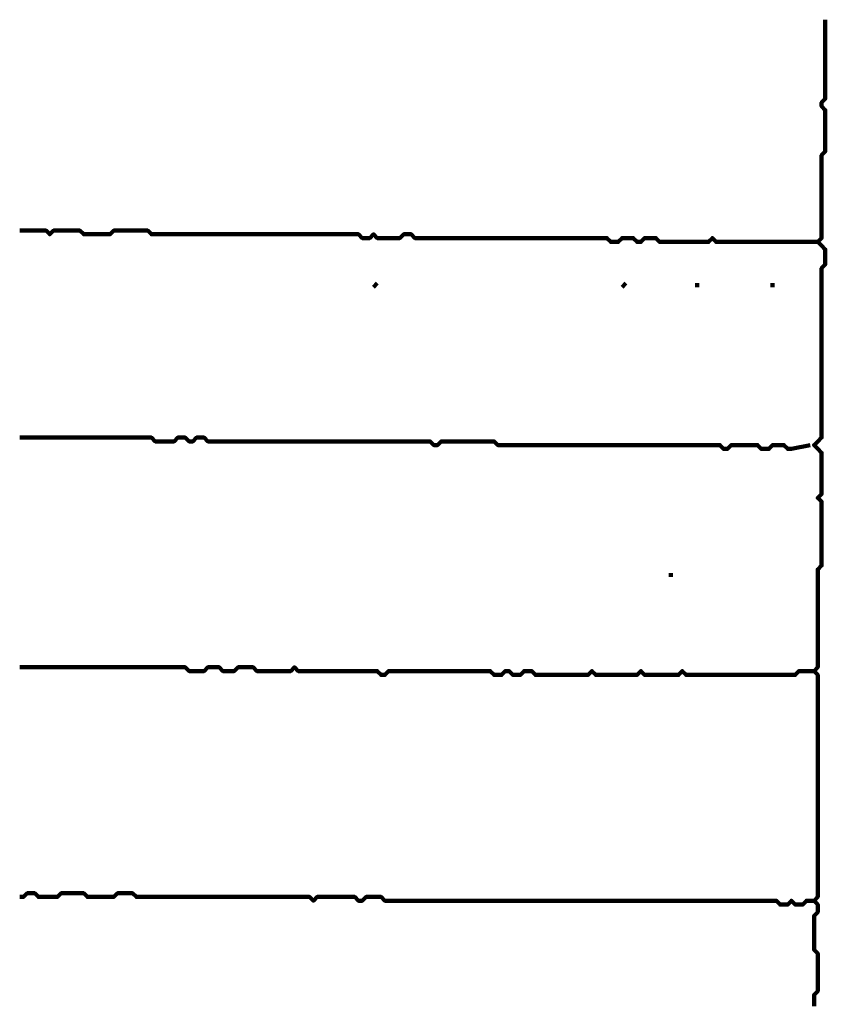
# Model space of a CAD drawing. Header units: metres. Extents: x 1959 to 4131, y 3282 to 4313.
# Tile 113 of 256: x 2384 to 2385.97, y 4288.43 to 4290.85. Entities that reach past the tile are written whole.
import ezdxf

# ---------------------------------------------------------------- set-up
doc = ezdxf.new("R2010")
doc.units = ezdxf.units.M
doc.layers.add('P', color=250, linetype='Continuous', lineweight=100)

msp = doc.modelspace()

# ---------------------------------------------------------------- linework, layer by layer
at = {"layer": 'P', "color": 0, "linetype": 'Continuous'}
for points in [[(2385.9739, 4290.8456), (2385.9739, 4290.8086), (2385.9739, 4290.7994), (2385.9739, 4290.7902), (2385.9739, 4290.7809), (2385.9739, 4290.7717), (2385.9739, 4290.7625), (2385.9739, 4290.7533), (2385.9739, 4290.744), (2385.9739, 4290.7348), (2385.9739, 4290.7256), (2385.9739, 4290.7163), (2385.9739, 4290.7071), (2385.9739, 4290.6979), (2385.9739, 4290.6886), (2385.9739, 4290.6794), (2385.9739, 4290.6702), (2385.9739, 4290.6609), (2385.9739, 4290.6517), (2385.9646, 4290.6425), (2385.9646, 4290.6333), (2385.9739, 4290.624), (2385.9739, 4290.6148), (2385.9739, 4290.6056), (2385.9739, 4290.5963), (2385.9739, 4290.5871), (2385.9739, 4290.5779), (2385.9739, 4290.5686), (2385.9739, 4290.5594), (2385.9739, 4290.5502), (2385.9739, 4290.5409), (2385.9739, 4290.5317), (2385.9739, 4290.5225), (2385.9646, 4290.5133), (2385.9646, 4290.504), (2385.9646, 4290.4948), (2385.9646, 4290.4856), (2385.9646, 4290.4763), (2385.9646, 4290.4671), (2385.9646, 4290.4579), (2385.9646, 4290.4486), (2385.9646, 4290.4394), (2385.9646, 4290.4302), (2385.9646, 4290.4209), (2385.9646, 4290.4117), (2385.9646, 4290.4025), (2385.9646, 4290.3933), (2385.9646, 4290.384), (2385.9646, 4290.3748), (2385.9646, 4290.3656), (2385.9646, 4290.3563), (2385.9646, 4290.3471), (2385.9646, 4290.3379), (2385.9646, 4290.3286), (2385.9646, 4290.3194), (2385.9646, 4290.3102), (2385.9554, 4290.3009), (2385.9646, 4290.2917), (2385.9739, 4290.2825), (2385.9739, 4290.2733), (2385.9739, 4290.264), (2385.9739, 4290.2548), (2385.9739, 4290.2456), (2385.9646, 4290.2363), (2385.9646, 4290.2271), (2385.9646, 4290.2179), (2385.9646, 4290.2086), (2385.9646, 4290.1994), (2385.9646, 4290.1902), (2385.9646, 4290.1809), (2385.9646, 4290.1717), (2385.9646, 4290.1625), (2385.9646, 4290.1533), (2385.9646, 4290.144), (2385.9646, 4290.1348), (2385.9646, 4290.1256), (2385.9646, 4290.1163), (2385.9646, 4290.1071), (2385.9646, 4290.0979), (2385.9646, 4290.0886), (2385.9646, 4290.0794), (2385.9646, 4290.0702), (2385.9646, 4290.0609), (2385.9646, 4290.0517), (2385.9646, 4290.0425), (2385.9646, 4290.0333), (2385.9646, 4290.024), (2385.9646, 4290.0148), (2385.9646, 4290.0056), (2385.9646, 4289.9963), (2385.9646, 4289.9871), (2385.9646, 4289.9779), (2385.9646, 4289.9686), (2385.9646, 4289.9594), (2385.9646, 4289.9502), (2385.9646, 4289.9409), (2385.9646, 4289.9317), (2385.9646, 4289.9225), (2385.9646, 4289.9133), (2385.9646, 4289.904), (2385.9646, 4289.8948), (2385.9646, 4289.8856), (2385.9646, 4289.8763), (2385.9646, 4289.8671), (2385.9646, 4289.8579), (2385.9646, 4289.8486), (2385.9646, 4289.8394), (2385.9646, 4289.8302), (2385.9646, 4289.8209), (2385.9554, 4289.8117), (2385.9462, 4289.8025), (2385.9554, 4289.7933), (2385.9646, 4289.784), (2385.9646, 4289.7748), (2385.9646, 4289.7656), (2385.9646, 4289.7563), (2385.9646, 4289.7471), (2385.9646, 4289.7379), (2385.9646, 4289.7286), (2385.9646, 4289.7194), (2385.9646, 4289.7102), (2385.9646, 4289.7009), (2385.9646, 4289.6917), (2385.9646, 4289.6825), (2385.9554, 4289.6733), (2385.9646, 4289.664), (2385.9646, 4289.6548), (2385.9646, 4289.6456), (2385.9646, 4289.6363), (2385.9646, 4289.6271), (2385.9646, 4289.6179), (2385.9646, 4289.6086), (2385.9646, 4289.5994), (2385.9646, 4289.5902), (2385.9646, 4289.5809), (2385.9646, 4289.5717), (2385.9646, 4289.5625), (2385.9646, 4289.5533), (2385.9646, 4289.544), (2385.9646, 4289.5348), (2385.9646, 4289.5256), (2385.9646, 4289.5163), (2385.9646, 4289.5071), (2385.9554, 4289.4979), (2385.9554, 4289.4886), (2385.9554, 4289.4794), (2385.9554, 4289.4702), (2385.9554, 4289.4609), (2385.9554, 4289.4517), (2385.9554, 4289.4425), (2385.9554, 4289.4333), (2385.9554, 4289.424), (2385.9554, 4289.4148), (2385.9554, 4289.4056), (2385.9554, 4289.3963), (2385.9554, 4289.3871), (2385.9554, 4289.3779), (2385.9554, 4289.3686), (2385.9554, 4289.3594), (2385.9554, 4289.3502), (2385.9554, 4289.3409), (2385.9554, 4289.3317), (2385.9554, 4289.3225), (2385.9554, 4289.3133), (2385.9554, 4289.304), (2385.9554, 4289.2948), (2385.9554, 4289.2856), (2385.9554, 4289.2763), (2385.9554, 4289.2671), (2385.9554, 4289.2579), (2385.9462, 4289.2486), (2385.9554, 4289.2394), (2385.9554, 4289.2302), (2385.9554, 4289.2209), (2385.9554, 4289.2117), (2385.9554, 4289.2025), (2385.9554, 4289.1933), (2385.9554, 4289.184), (2385.9554, 4289.1748), (2385.9554, 4289.1656), (2385.9554, 4289.1563), (2385.9554, 4289.1471), (2385.9554, 4289.1379), (2385.9554, 4289.1286), (2385.9554, 4289.1194), (2385.9554, 4289.1102), (2385.9554, 4289.1009), (2385.9554, 4289.0917), (2385.9554, 4289.0825), (2385.9554, 4289.0733), (2385.9554, 4289.064), (2385.9554, 4289.0548), (2385.9554, 4289.0456), (2385.9554, 4289.0363), (2385.9554, 4289.0271), (2385.9554, 4289.0179), (2385.9554, 4289.0086), (2385.9554, 4288.9994), (2385.9554, 4288.9902), (2385.9554, 4288.9809), (2385.9554, 4288.9717), (2385.9554, 4288.9625), (2385.9554, 4288.9533), (2385.9554, 4288.944), (2385.9554, 4288.9348), (2385.9554, 4288.9256), (2385.9554, 4288.9163), (2385.9554, 4288.9071), (2385.9554, 4288.8979), (2385.9554, 4288.8886), (2385.9554, 4288.8794), (2385.9554, 4288.8702), (2385.9554, 4288.8609), (2385.9554, 4288.8517), (2385.9554, 4288.8425), (2385.9554, 4288.8333), (2385.9554, 4288.824), (2385.9554, 4288.8148), (2385.9554, 4288.8056), (2385.9554, 4288.7963), (2385.9554, 4288.7871), (2385.9554, 4288.7779), (2385.9554, 4288.7686), (2385.9554, 4288.7594), (2385.9554, 4288.7502), (2385.9554, 4288.7409), (2385.9554, 4288.7317), (2385.9554, 4288.7225), (2385.9554, 4288.7133), (2385.9554, 4288.704), (2385.9554, 4288.6948), (2385.9462, 4288.6856), (2385.9554, 4288.6763), (2385.9554, 4288.6671), (2385.9554, 4288.6579), (2385.9462, 4288.6486), (2385.9462, 4288.6394), (2385.9462, 4288.6302), (2385.9462, 4288.6209), (2385.9462, 4288.6117), (2385.9462, 4288.6025), (2385.9462, 4288.5933), (2385.9462, 4288.584), (2385.9462, 4288.5748), (2385.9462, 4288.5656), (2385.9554, 4288.5563), (2385.9554, 4288.5471), (2385.9554, 4288.5379), (2385.9554, 4288.5286), (2385.9554, 4288.5194), (2385.9554, 4288.5102), (2385.9554, 4288.5009), (2385.9554, 4288.4917), (2385.9554, 4288.4825), (2385.9554, 4288.4733), (2385.9554, 4288.464), (2385.9462, 4288.4548), (2385.9462, 4288.4456), (2385.9462, 4288.4363), (2385.9462, 4288.4271)], [(2383.9985, 4290.3286), (2384.0077, 4290.3286), (2384.0169, 4290.3286), (2384.0262, 4290.3286), (2384.0354, 4290.3286), (2384.0446, 4290.3286), (2384.0539, 4290.3286), (2384.0631, 4290.3286), (2384.0723, 4290.3194), (2384.0816, 4290.3286), (2384.0908, 4290.3286), (2384.1, 4290.3286), (2384.1092, 4290.3286), (2384.1185, 4290.3286), (2384.1277, 4290.3286), (2384.1369, 4290.3286), (2384.1462, 4290.3286), (2384.1554, 4290.3194), (2384.1646, 4290.3194), (2384.1739, 4290.3194), (2384.1831, 4290.3194), (2384.1923, 4290.3194), (2384.2016, 4290.3194), (2384.2108, 4290.3194), (2384.22, 4290.3194), (2384.2292, 4290.3286), (2384.2385, 4290.3286), (2384.2477, 4290.3286), (2384.2569, 4290.3286), (2384.2662, 4290.3286), (2384.2754, 4290.3286), (2384.2846, 4290.3286), (2384.2939, 4290.3286), (2384.3031, 4290.3286), (2384.3123, 4290.3286), (2384.3216, 4290.3194), (2384.3308, 4290.3194), (2384.34, 4290.3194), (2384.3492, 4290.3194), (2384.3585, 4290.3194), (2384.3677, 4290.3194), (2384.3769, 4290.3194), (2384.3862, 4290.3194), (2384.3954, 4290.3194), (2384.4046, 4290.3194), (2384.4139, 4290.3194), (2384.4231, 4290.3194), (2384.4323, 4290.3194), (2384.4416, 4290.3194), (2384.4508, 4290.3194), (2384.46, 4290.3194), (2384.4692, 4290.3194), (2384.4785, 4290.3194), (2384.4877, 4290.3194), (2384.4969, 4290.3194), (2384.5062, 4290.3194), (2384.5154, 4290.3194), (2384.5246, 4290.3194), (2384.5339, 4290.3194), (2384.5431, 4290.3194), (2384.5523, 4290.3194), (2384.5616, 4290.3194), (2384.5708, 4290.3194), (2384.58, 4290.3194), (2384.5892, 4290.3194), (2384.5985, 4290.3194), (2384.6077, 4290.3194), (2384.6169, 4290.3194), (2384.6262, 4290.3194), (2384.6354, 4290.3194), (2384.6446, 4290.3194), (2384.6539, 4290.3194), (2384.6631, 4290.3194), (2384.6723, 4290.3194), (2384.6816, 4290.3194), (2384.6908, 4290.3194), (2384.7, 4290.3194), (2384.7092, 4290.3194), (2384.7185, 4290.3194), (2384.7277, 4290.3194), (2384.7369, 4290.3194), (2384.7462, 4290.3194), (2384.7554, 4290.3194), (2384.7646, 4290.3194), (2384.7739, 4290.3194), (2384.7831, 4290.3194), (2384.7923, 4290.3194), (2384.8016, 4290.3194), (2384.8108, 4290.3194), (2384.82, 4290.3194), (2384.8292, 4290.3194), (2384.8385, 4290.3102), (2384.8477, 4290.3102), (2384.8569, 4290.3102), (2384.8662, 4290.3194), (2384.8754, 4290.3102), (2384.8846, 4290.3102), (2384.8939, 4290.3102), (2384.9031, 4290.3102), (2384.9123, 4290.3102), (2384.9216, 4290.3102), (2384.9308, 4290.3102), (2384.94, 4290.3194), (2384.9492, 4290.3194), (2384.9585, 4290.3194), (2384.9677, 4290.3102), (2384.9769, 4290.3102), (2384.9862, 4290.3102), (2384.9954, 4290.3102), (2385.0046, 4290.3102), (2385.0139, 4290.3102), (2385.0231, 4290.3102), (2385.0323, 4290.3102), (2385.0416, 4290.3102), (2385.0508, 4290.3102), (2385.06, 4290.3102), (2385.0692, 4290.3102), (2385.0785, 4290.3102), (2385.0877, 4290.3102), (2385.0969, 4290.3102), (2385.1062, 4290.3102), (2385.1154, 4290.3102), (2385.1246, 4290.3102), (2385.1339, 4290.3102), (2385.1431, 4290.3102), (2385.1523, 4290.3102), (2385.1616, 4290.3102), (2385.1708, 4290.3102), (2385.18, 4290.3102), (2385.1892, 4290.3102), (2385.1985, 4290.3102), (2385.2077, 4290.3102), (2385.2169, 4290.3102), (2385.2262, 4290.3102), (2385.2354, 4290.3102), (2385.2446, 4290.3102), (2385.2539, 4290.3102), (2385.2631, 4290.3102), (2385.2723, 4290.3102), (2385.2816, 4290.3102), (2385.2908, 4290.3102), (2385.3, 4290.3102), (2385.3092, 4290.3102), (2385.3185, 4290.3102), (2385.3277, 4290.3102), (2385.3369, 4290.3102), (2385.3462, 4290.3102), (2385.3554, 4290.3102), (2385.3646, 4290.3102), (2385.3739, 4290.3102), (2385.3831, 4290.3102), (2385.3923, 4290.3102), (2385.4016, 4290.3102), (2385.4108, 4290.3102), (2385.42, 4290.3102), (2385.4292, 4290.3102), (2385.4385, 4290.3102), (2385.4477, 4290.3009), (2385.4569, 4290.3009), (2385.4662, 4290.3009), (2385.4754, 4290.3102), (2385.4846, 4290.3102), (2385.4939, 4290.3102), (2385.5031, 4290.3102), (2385.5123, 4290.3009), (2385.5216, 4290.3009), (2385.5308, 4290.3102), (2385.54, 4290.3102), (2385.5492, 4290.3102), (2385.5585, 4290.3102), (2385.5677, 4290.3009), (2385.5769, 4290.3009), (2385.5862, 4290.3009), (2385.5954, 4290.3009), (2385.6046, 4290.3009), (2385.6139, 4290.3009), (2385.6231, 4290.3009), (2385.6323, 4290.3009), (2385.6416, 4290.3009), (2385.6508, 4290.3009), (2385.66, 4290.3009), (2385.6692, 4290.3009), (2385.6785, 4290.3009), (2385.6877, 4290.3009), (2385.6969, 4290.3102), (2385.7062, 4290.3009), (2385.7154, 4290.3009), (2385.7246, 4290.3009), (2385.7339, 4290.3009), (2385.7431, 4290.3009), (2385.7523, 4290.3009), (2385.7616, 4290.3009), (2385.7708, 4290.3009), (2385.78, 4290.3009), (2385.7892, 4290.3009), (2385.7985, 4290.3009), (2385.8077, 4290.3009), (2385.8169, 4290.3009), (2385.8262, 4290.3009), (2385.8354, 4290.3009), (2385.8446, 4290.3009), (2385.8539, 4290.3009), (2385.8631, 4290.3009), (2385.8723, 4290.3009), (2385.8816, 4290.3009), (2385.8908, 4290.3009), (2385.9, 4290.3009), (2385.9092, 4290.3009), (2385.9185, 4290.3009), (2385.9277, 4290.3009), (2385.9554, 4290.3009)], [(2384.8754, 4290.1994), (2384.8662, 4290.1902)], [(2385.4846, 4290.1994), (2385.4754, 4290.1902)], [(2385.66, 4290.1994), (2385.66, 4290.1902)], [(2385.8446, 4290.1994), (2385.8446, 4290.1902)], [(2383.9985, 4289.8209), (2384.0077, 4289.8209), (2384.0169, 4289.8209), (2384.0262, 4289.8209), (2384.0354, 4289.8209), (2384.0446, 4289.8209), (2384.0539, 4289.8209), (2384.0631, 4289.8209), (2384.0723, 4289.8209), (2384.0816, 4289.8209), (2384.0908, 4289.8209), (2384.1, 4289.8209), (2384.1092, 4289.8209), (2384.1185, 4289.8209), (2384.1277, 4289.8209), (2384.1369, 4289.8209), (2384.1462, 4289.8209), (2384.1554, 4289.8209), (2384.1646, 4289.8209), (2384.1739, 4289.8209), (2384.1831, 4289.8209), (2384.1923, 4289.8209), (2384.2016, 4289.8209), (2384.2108, 4289.8209), (2384.22, 4289.8209), (2384.2292, 4289.8209), (2384.2385, 4289.8209), (2384.2477, 4289.8209), (2384.2569, 4289.8209), (2384.2662, 4289.8209), (2384.2754, 4289.8209), (2384.2846, 4289.8209), (2384.2939, 4289.8209), (2384.3031, 4289.8209), (2384.3123, 4289.8209), (2384.3216, 4289.8209), (2384.3308, 4289.8117), (2384.34, 4289.8117), (2384.3492, 4289.8117), (2384.3585, 4289.8117), (2384.3677, 4289.8117), (2384.3769, 4289.8117), (2384.3862, 4289.8209), (2384.3954, 4289.8209), (2384.4046, 4289.8209), (2384.4139, 4289.8117), (2384.4231, 4289.8117), (2384.4323, 4289.8209), (2384.4416, 4289.8209), (2384.4508, 4289.8209), (2384.46, 4289.8117), (2384.4692, 4289.8117), (2384.4785, 4289.8117), (2384.4877, 4289.8117), (2384.4969, 4289.8117), (2384.5062, 4289.8117), (2384.5154, 4289.8117), (2384.5246, 4289.8117), (2384.5339, 4289.8117), (2384.5431, 4289.8117), (2384.5523, 4289.8117), (2384.5616, 4289.8117), (2384.5708, 4289.8117), (2384.58, 4289.8117), (2384.5892, 4289.8117), (2384.5985, 4289.8117), (2384.6077, 4289.8117), (2384.6169, 4289.8117), (2384.6262, 4289.8117), (2384.6354, 4289.8117), (2384.6446, 4289.8117), (2384.6539, 4289.8117), (2384.6631, 4289.8117), (2384.6723, 4289.8117), (2384.6816, 4289.8117), (2384.6908, 4289.8117), (2384.7, 4289.8117), (2384.7092, 4289.8117), (2384.7185, 4289.8117), (2384.7277, 4289.8117), (2384.7369, 4289.8117), (2384.7462, 4289.8117), (2384.7554, 4289.8117), (2384.7646, 4289.8117), (2384.7739, 4289.8117), (2384.7831, 4289.8117), (2384.7923, 4289.8117), (2384.8016, 4289.8117), (2384.8108, 4289.8117), (2384.82, 4289.8117), (2384.8292, 4289.8117), (2384.8385, 4289.8117), (2384.8477, 4289.8117), (2384.8569, 4289.8117), (2384.8662, 4289.8117), (2384.8754, 4289.8117), (2384.8846, 4289.8117), (2384.8939, 4289.8117), (2384.9031, 4289.8117), (2384.9123, 4289.8117), (2384.9216, 4289.8117), (2384.9308, 4289.8117), (2384.94, 4289.8117), (2384.9492, 4289.8117), (2384.9585, 4289.8117), (2384.9677, 4289.8117), (2384.9769, 4289.8117), (2384.9862, 4289.8117), (2384.9954, 4289.8117), (2385.0046, 4289.8117), (2385.0139, 4289.8025), (2385.0231, 4289.8025), (2385.0323, 4289.8117), (2385.0416, 4289.8117), (2385.0508, 4289.8117), (2385.06, 4289.8117), (2385.0692, 4289.8117), (2385.0785, 4289.8117), (2385.0877, 4289.8117), (2385.0969, 4289.8117), (2385.1062, 4289.8117), (2385.1154, 4289.8117), (2385.1246, 4289.8117), (2385.1339, 4289.8117), (2385.1431, 4289.8117), (2385.1523, 4289.8117), (2385.1616, 4289.8117), (2385.1708, 4289.8025), (2385.18, 4289.8025), (2385.1892, 4289.8025), (2385.1985, 4289.8025), (2385.2077, 4289.8025), (2385.2169, 4289.8025), (2385.2262, 4289.8025), (2385.2354, 4289.8025), (2385.2446, 4289.8025), (2385.2539, 4289.8025), (2385.2631, 4289.8025), (2385.2723, 4289.8025), (2385.2816, 4289.8025), (2385.2908, 4289.8025), (2385.3, 4289.8025), (2385.3092, 4289.8025), (2385.3185, 4289.8025), (2385.3277, 4289.8025), (2385.3369, 4289.8025), (2385.3462, 4289.8025), (2385.3554, 4289.8025), (2385.3646, 4289.8025), (2385.3739, 4289.8025), (2385.3831, 4289.8025), (2385.3923, 4289.8025), (2385.4016, 4289.8025), (2385.4108, 4289.8025), (2385.42, 4289.8025), (2385.4292, 4289.8025), (2385.4385, 4289.8025), (2385.4477, 4289.8025), (2385.4569, 4289.8025), (2385.4662, 4289.8025), (2385.4754, 4289.8025), (2385.4846, 4289.8025), (2385.4939, 4289.8025), (2385.5031, 4289.8025), (2385.5123, 4289.8025), (2385.5216, 4289.8025), (2385.5308, 4289.8025), (2385.54, 4289.8025), (2385.5492, 4289.8025), (2385.5585, 4289.8025), (2385.5677, 4289.8025), (2385.5769, 4289.8025), (2385.5862, 4289.8025), (2385.5954, 4289.8025), (2385.6046, 4289.8025), (2385.6139, 4289.8025), (2385.6231, 4289.8025), (2385.6323, 4289.8025), (2385.6416, 4289.8025), (2385.6508, 4289.8025), (2385.66, 4289.8025), (2385.6692, 4289.8025), (2385.6785, 4289.8025), (2385.6877, 4289.8025), (2385.6969, 4289.8025), (2385.7062, 4289.8025), (2385.7154, 4289.8025), (2385.7246, 4289.7933), (2385.7339, 4289.7933), (2385.7431, 4289.8025), (2385.7523, 4289.8025), (2385.7616, 4289.8025), (2385.7708, 4289.8025), (2385.78, 4289.8025), (2385.7892, 4289.8025), (2385.7985, 4289.8025), (2385.8077, 4289.8025), (2385.8169, 4289.7933), (2385.8262, 4289.7933), (2385.8354, 4289.7933), (2385.8446, 4289.8025), (2385.8539, 4289.8025), (2385.8631, 4289.8025), (2385.8723, 4289.8025), (2385.8816, 4289.7933), (2385.8908, 4289.7933), (2385.9369, 4289.8025)], [(2385.5954, 4289.4886), (2385.5954, 4289.4794)], [(2383.9985, 4289.2579), (2384.0077, 4289.2579), (2384.0169, 4289.2579), (2384.0262, 4289.2579), (2384.0354, 4289.2579), (2384.0446, 4289.2579), (2384.0539, 4289.2579), (2384.0631, 4289.2579), (2384.0723, 4289.2579), (2384.0816, 4289.2579), (2384.0908, 4289.2579), (2384.1, 4289.2579), (2384.1092, 4289.2579), (2384.1185, 4289.2579), (2384.1277, 4289.2579), (2384.1369, 4289.2579), (2384.1462, 4289.2579), (2384.1554, 4289.2579), (2384.1646, 4289.2579), (2384.1739, 4289.2579), (2384.1831, 4289.2579), (2384.1923, 4289.2579), (2384.2016, 4289.2579), (2384.2108, 4289.2579), (2384.22, 4289.2579), (2384.2292, 4289.2579), (2384.2385, 4289.2579), (2384.2477, 4289.2579), (2384.2569, 4289.2579), (2384.2662, 4289.2579), (2384.2754, 4289.2579), (2384.2846, 4289.2579), (2384.2939, 4289.2579), (2384.3031, 4289.2579), (2384.3123, 4289.2579), (2384.3216, 4289.2579), (2384.3308, 4289.2579), (2384.34, 4289.2579), (2384.3492, 4289.2579), (2384.3585, 4289.2579), (2384.3677, 4289.2579), (2384.3769, 4289.2579), (2384.3862, 4289.2579), (2384.3954, 4289.2579), (2384.4046, 4289.2579), (2384.4139, 4289.2486), (2384.4231, 4289.2486), (2384.4323, 4289.2486), (2384.4416, 4289.2486), (2384.4508, 4289.2486), (2384.46, 4289.2579), (2384.4692, 4289.2579), (2384.4785, 4289.2579), (2384.4877, 4289.2579), (2384.4969, 4289.2486), (2384.5062, 4289.2486), (2384.5154, 4289.2486), (2384.5246, 4289.2486), (2384.5339, 4289.2579), (2384.5431, 4289.2579), (2384.5523, 4289.2579), (2384.5616, 4289.2579), (2384.5708, 4289.2579), (2384.58, 4289.2486), (2384.5892, 4289.2486), (2384.5985, 4289.2486), (2384.6077, 4289.2486), (2384.6169, 4289.2486), (2384.6262, 4289.2486), (2384.6354, 4289.2486), (2384.6446, 4289.2486), (2384.6539, 4289.2486), (2384.6631, 4289.2486), (2384.6723, 4289.2579), (2384.6816, 4289.2486), (2384.6908, 4289.2486), (2384.7, 4289.2486), (2384.7092, 4289.2486), (2384.7185, 4289.2486), (2384.7277, 4289.2486), (2384.7369, 4289.2486), (2384.7462, 4289.2486), (2384.7554, 4289.2486), (2384.7646, 4289.2486), (2384.7739, 4289.2486), (2384.7831, 4289.2486), (2384.7923, 4289.2486), (2384.8016, 4289.2486), (2384.8108, 4289.2486), (2384.82, 4289.2486), (2384.8292, 4289.2486), (2384.8385, 4289.2486), (2384.8477, 4289.2486), (2384.8569, 4289.2486), (2384.8662, 4289.2486), (2384.8754, 4289.2486), (2384.8846, 4289.2394), (2384.8939, 4289.2394), (2384.9031, 4289.2486), (2384.9123, 4289.2486), (2384.9216, 4289.2486), (2384.9308, 4289.2486), (2384.94, 4289.2486), (2384.9492, 4289.2486), (2384.9585, 4289.2486), (2384.9677, 4289.2486), (2384.9769, 4289.2486), (2384.9862, 4289.2486), (2384.9954, 4289.2486), (2385.0046, 4289.2486), (2385.0139, 4289.2486), (2385.0231, 4289.2486), (2385.0323, 4289.2486), (2385.0416, 4289.2486), (2385.0508, 4289.2486), (2385.06, 4289.2486), (2385.0692, 4289.2486), (2385.0785, 4289.2486), (2385.0877, 4289.2486), (2385.0969, 4289.2486), (2385.1062, 4289.2486), (2385.1154, 4289.2486), (2385.1246, 4289.2486), (2385.1339, 4289.2486), (2385.1431, 4289.2486), (2385.1523, 4289.2486), (2385.1616, 4289.2394), (2385.1708, 4289.2394), (2385.18, 4289.2394), (2385.1892, 4289.2486), (2385.1985, 4289.2486), (2385.2077, 4289.2394), (2385.2169, 4289.2394), (2385.2262, 4289.2394), (2385.2354, 4289.2486), (2385.2446, 4289.2486), (2385.2539, 4289.2486), (2385.2631, 4289.2394), (2385.2723, 4289.2394), (2385.2816, 4289.2394), (2385.2908, 4289.2394), (2385.3, 4289.2394), (2385.3092, 4289.2394), (2385.3185, 4289.2394), (2385.3277, 4289.2394), (2385.3369, 4289.2394), (2385.3462, 4289.2394), (2385.3554, 4289.2394), (2385.3646, 4289.2394), (2385.3739, 4289.2394), (2385.3831, 4289.2394), (2385.3923, 4289.2394), (2385.4016, 4289.2486), (2385.4108, 4289.2394), (2385.42, 4289.2394), (2385.4292, 4289.2394), (2385.4385, 4289.2394), (2385.4477, 4289.2394), (2385.4569, 4289.2394), (2385.4662, 4289.2394), (2385.4754, 4289.2394), (2385.4846, 4289.2394), (2385.4939, 4289.2394), (2385.5031, 4289.2394), (2385.5123, 4289.2394), (2385.5216, 4289.2486), (2385.5308, 4289.2394), (2385.54, 4289.2394), (2385.5492, 4289.2394), (2385.5585, 4289.2394), (2385.5677, 4289.2394), (2385.5769, 4289.2394), (2385.5862, 4289.2394), (2385.5954, 4289.2394), (2385.6046, 4289.2394), (2385.6139, 4289.2394), (2385.6231, 4289.2486), (2385.6323, 4289.2394), (2385.6416, 4289.2394), (2385.6508, 4289.2394), (2385.66, 4289.2394), (2385.6692, 4289.2394), (2385.6785, 4289.2394), (2385.6877, 4289.2394), (2385.6969, 4289.2394), (2385.7062, 4289.2394), (2385.7154, 4289.2394), (2385.7246, 4289.2394), (2385.7339, 4289.2394), (2385.7431, 4289.2394), (2385.7523, 4289.2394), (2385.7616, 4289.2394), (2385.7708, 4289.2394), (2385.78, 4289.2394), (2385.7892, 4289.2394), (2385.7985, 4289.2394), (2385.8077, 4289.2394), (2385.8169, 4289.2394), (2385.8262, 4289.2394), (2385.8354, 4289.2394), (2385.8446, 4289.2394), (2385.8539, 4289.2394), (2385.8631, 4289.2394), (2385.8723, 4289.2394), (2385.8816, 4289.2394), (2385.8908, 4289.2394), (2385.9, 4289.2394), (2385.9092, 4289.2486), (2385.9185, 4289.2486), (2385.9462, 4289.2486)], [(2383.9985, 4288.6948), (2384.0077, 4288.6948), (2384.0169, 4288.704), (2384.0262, 4288.704), (2384.0354, 4288.704), (2384.0446, 4288.6948), (2384.0539, 4288.6948), (2384.0631, 4288.6948), (2384.0723, 4288.6948), (2384.0816, 4288.6948), (2384.0908, 4288.6948), (2384.1, 4288.704), (2384.1092, 4288.704), (2384.1185, 4288.704), (2384.1277, 4288.704), (2384.1369, 4288.704), (2384.1462, 4288.704), (2384.1554, 4288.704), (2384.1646, 4288.6948), (2384.1739, 4288.6948), (2384.1831, 4288.6948), (2384.1923, 4288.6948), (2384.2016, 4288.6948), (2384.2108, 4288.6948), (2384.22, 4288.6948), (2384.2292, 4288.6948), (2384.2385, 4288.704), (2384.2477, 4288.704), (2384.2569, 4288.704), (2384.2662, 4288.704), (2384.2754, 4288.704), (2384.2846, 4288.6948), (2384.2939, 4288.6948), (2384.3031, 4288.6948), (2384.3123, 4288.6948), (2384.3216, 4288.6948), (2384.3308, 4288.6948), (2384.34, 4288.6948), (2384.3492, 4288.6948), (2384.3585, 4288.6948), (2384.3677, 4288.6948), (2384.3769, 4288.6948), (2384.3862, 4288.6948), (2384.3954, 4288.6948), (2384.4046, 4288.6948), (2384.4139, 4288.6948), (2384.4231, 4288.6948), (2384.4323, 4288.6948), (2384.4416, 4288.6948), (2384.4508, 4288.6948), (2384.46, 4288.6948), (2384.4692, 4288.6948), (2384.4785, 4288.6948), (2384.4877, 4288.6948), (2384.4969, 4288.6948), (2384.5062, 4288.6948), (2384.5154, 4288.6948), (2384.5246, 4288.6948), (2384.5339, 4288.6948), (2384.5431, 4288.6948), (2384.5523, 4288.6948), (2384.5616, 4288.6948), (2384.5708, 4288.6948), (2384.58, 4288.6948), (2384.5892, 4288.6948), (2384.5985, 4288.6948), (2384.6077, 4288.6948), (2384.6169, 4288.6948), (2384.6262, 4288.6948), (2384.6354, 4288.6948), (2384.6446, 4288.6948), (2384.6539, 4288.6948), (2384.6631, 4288.6948), (2384.6723, 4288.6948), (2384.6816, 4288.6948), (2384.6908, 4288.6948), (2384.7, 4288.6948), (2384.7092, 4288.6948), (2384.7185, 4288.6856), (2384.7277, 4288.6948), (2384.7369, 4288.6948), (2384.7462, 4288.6948), (2384.7554, 4288.6948), (2384.7646, 4288.6948), (2384.7739, 4288.6948), (2384.7831, 4288.6948), (2384.7923, 4288.6948), (2384.8016, 4288.6948), (2384.8108, 4288.6948), (2384.82, 4288.6948), (2384.8292, 4288.6856), (2384.8385, 4288.6856), (2384.8477, 4288.6948), (2384.8569, 4288.6948), (2384.8662, 4288.6948), (2384.8754, 4288.6948), (2384.8846, 4288.6948), (2384.8939, 4288.6856), (2384.9031, 4288.6856), (2384.9123, 4288.6856), (2384.9216, 4288.6856), (2384.9308, 4288.6856), (2384.94, 4288.6856), (2384.9492, 4288.6856), (2384.9585, 4288.6856), (2384.9677, 4288.6856), (2384.9769, 4288.6856), (2384.9862, 4288.6856), (2384.9954, 4288.6856), (2385.0046, 4288.6856), (2385.0139, 4288.6856), (2385.0231, 4288.6856), (2385.0323, 4288.6856), (2385.0416, 4288.6856), (2385.0508, 4288.6856), (2385.06, 4288.6856), (2385.0692, 4288.6856), (2385.0785, 4288.6856), (2385.0877, 4288.6856), (2385.0969, 4288.6856), (2385.1062, 4288.6856), (2385.1154, 4288.6856), (2385.1246, 4288.6856), (2385.1339, 4288.6856), (2385.1431, 4288.6856), (2385.1523, 4288.6856), (2385.1616, 4288.6856), (2385.1708, 4288.6856), (2385.18, 4288.6856), (2385.1892, 4288.6856), (2385.1985, 4288.6856), (2385.2077, 4288.6856), (2385.2169, 4288.6856), (2385.2262, 4288.6856), (2385.2354, 4288.6856), (2385.2446, 4288.6856), (2385.2539, 4288.6856), (2385.2631, 4288.6856), (2385.2723, 4288.6856), (2385.2816, 4288.6856), (2385.2908, 4288.6856), (2385.3, 4288.6856), (2385.3092, 4288.6856), (2385.3185, 4288.6856), (2385.3277, 4288.6856), (2385.3369, 4288.6856), (2385.3462, 4288.6856), (2385.3554, 4288.6856), (2385.3646, 4288.6856), (2385.3739, 4288.6856), (2385.3831, 4288.6856), (2385.3923, 4288.6856), (2385.4016, 4288.6856), (2385.4108, 4288.6856), (2385.42, 4288.6856), (2385.4292, 4288.6856), (2385.4385, 4288.6856), (2385.4477, 4288.6856), (2385.4569, 4288.6856), (2385.4662, 4288.6856), (2385.4754, 4288.6856), (2385.4846, 4288.6856), (2385.4939, 4288.6856), (2385.5031, 4288.6856), (2385.5123, 4288.6856), (2385.5216, 4288.6856), (2385.5308, 4288.6856), (2385.54, 4288.6856), (2385.5492, 4288.6856), (2385.5585, 4288.6856), (2385.5677, 4288.6856), (2385.5769, 4288.6856), (2385.5862, 4288.6856), (2385.5954, 4288.6856), (2385.6046, 4288.6856), (2385.6139, 4288.6856), (2385.6231, 4288.6856), (2385.6323, 4288.6856), (2385.6416, 4288.6856), (2385.6508, 4288.6856), (2385.66, 4288.6856), (2385.6692, 4288.6856), (2385.6785, 4288.6856), (2385.6877, 4288.6856), (2385.6969, 4288.6856), (2385.7062, 4288.6856), (2385.7154, 4288.6856), (2385.7246, 4288.6856), (2385.7339, 4288.6856), (2385.7431, 4288.6856), (2385.7523, 4288.6856), (2385.7616, 4288.6856), (2385.7708, 4288.6856), (2385.78, 4288.6856), (2385.7892, 4288.6856), (2385.7985, 4288.6856), (2385.8077, 4288.6856), (2385.8169, 4288.6856), (2385.8262, 4288.6856), (2385.8354, 4288.6856), (2385.8446, 4288.6856), (2385.8539, 4288.6856), (2385.8631, 4288.6763), (2385.8723, 4288.6763), (2385.8816, 4288.6763), (2385.8908, 4288.6856), (2385.9, 4288.6763), (2385.9092, 4288.6763), (2385.9185, 4288.6763), (2385.9277, 4288.6856), (2385.9462, 4288.6856)]]:
    msp.add_lwpolyline(points, dxfattribs=at)

doc.saveas('drawing.dxf')
